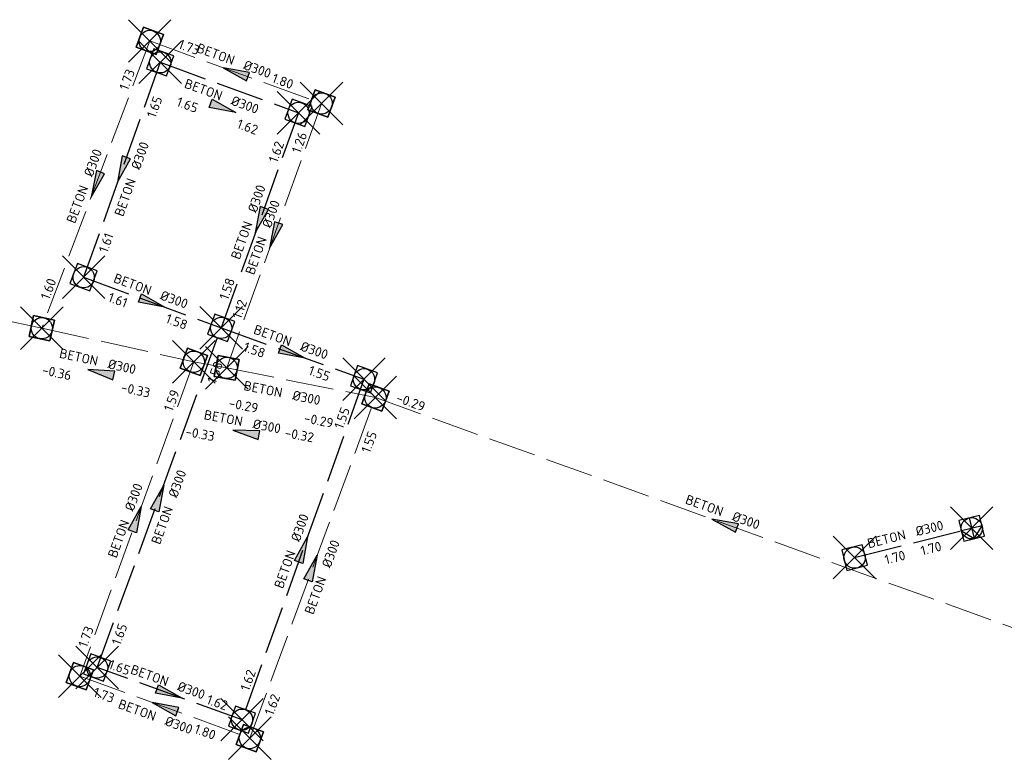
# Model space of a CAD drawing. Header units: metres. Extents: x 157108 to 159104, y 459683 to 461645.
# Tile 17 of 24: x 158538 to 158677, y 461008 to 461113. Entities that reach past the tile are written whole.
import ezdxf
from ezdxf.enums import TextEntityAlignment as Align

# ---------------------------------------------------------------- set-up
doc = ezdxf.new("R2010")
doc.units = ezdxf.units.M
doc.header["$LTSCALE"] = 0.75
doc.header["$PDMODE"] = 3
doc.header["$PDSIZE"] = 3
doc.linetypes.add('RI-DWA_BETON-SO', pattern=[11.4, 9, -2.4])
doc.linetypes.add('RI-HWA_BETON-SO', pattern=[11.4, 9, -2.4])
doc.layers.get('0').update_dxf_attribs({"lineweight": 25})
doc.layers.get('defpoints').update_dxf_attribs({"lineweight": 25})
for name, color, linetype, lineweight in [('B-OI-RI-DWA_RIOOLLEIDING_BETON_300-G', 42, 'RI-DWA_BETON-SO', 18), ('B-OI-RI-DWA_RIOOLPUT_INSPECTIEPUT-S', 42, 'Continuous', 25), ('B-OI-RI-DWA_STROOMRICHTING-S', 42, 'Continuous', 25), ('B-OI-RI-HWA_RIOOLPUT_INSPECTIEPUT-S', 151, 'Continuous', 25), ('B-OI-RI-HWA_STROOMRICHTING-S', 151, 'Continuous', 25)]:
    doc.layers.add(name, color=color, linetype=linetype, lineweight=lineweight)
doc.layers.add('B-OI-RI-HWA_RIOOLLEIDING_BETON_300-G', color=151, linetype='RI-HWA_BETON-SO')
doc.layers.add('B-OI-RI-HWA_RIOOLPUT_OVERSTORTPUT-S', color=151, linetype='Continuous')
doc.layers.add('inspectieput', color=7, linetype='Continuous', plot=False)
doc.layers.add('uitlaatconstructie', color=7, linetype='Continuous', plot=False)
doc.layers.get('0').freeze()
doc.styles.add('NLCS-ISO', font='isocpeur.ttf')

# ---------------------------------------------------------------- blocks, each defined once
blk = doc.blocks.new('*U80')
at = {"ltscale": 0.1}
blk.add_hatch(color=256, dxfattribs=at).paths.add_polyline_path([(-2.5, 0), (2.5, -0.83), (2.5, 0.83)])
at = {"ltscale": 0.1, "flags": 128}
blk.add_lwpolyline([(-2.5, 0), (2.5, -0.83), (2.5, 0.83)], close=True, dxfattribs=at)
at = {"ltscale": 0.1, "style": 'NLCS-ISO'}
for tag, p in [('BOBL', (-9.53, -3.24)), ('MAT', (-1, -3.74))]:
    blk.add_attdef(tag, text='', height=1.8, dxfattribs=at).set_placement(p, align=Align.BOTTOM_RIGHT)
for tag, p in [('DIA', (1, -3.74)), ('BOBR', (6.72, -3.24))]:
    blk.add_attdef(tag, text='', height=1.8, dxfattribs=at).set_placement(p, align=Align.BOTTOM_LEFT)
at = {"layer": 'defpoints', "ltscale": 0.1, "style": 'NLCS-ISO', "flags": 1}
blk.add_attdef('JVA', text='', height=1.8, dxfattribs=at).set_placement((0, -1), align=Align.TOP_CENTER)
blk = doc.blocks.new('*U83')
at = {"ltscale": 0.1}
blk.add_hatch(color=256, dxfattribs=at).paths.add_polyline_path([(2.5, 0), (-2.5, -0.83), (-2.5, 0.83)])
at = {"ltscale": 0.1, "flags": 128}
blk.add_lwpolyline([(2.5, 0), (-2.5, -0.83), (-2.5, 0.83)], close=True, dxfattribs=at)
at = {"ltscale": 0.1, "style": 'NLCS-ISO'}
for tag, p in [('BOBL', (-24.63, -3.24)), ('MAT', (-1, -3.74))]:
    blk.add_attdef(tag, text='', height=1.8, dxfattribs=at).set_placement(p, align=Align.BOTTOM_RIGHT)
for tag, p in [('DIA', (1, -3.74)), ('BOBR', (23.68, -3.23))]:
    blk.add_attdef(tag, text='', height=1.8, dxfattribs=at).set_placement(p, align=Align.BOTTOM_LEFT)
at = {"layer": 'defpoints', "ltscale": 0.1, "style": 'NLCS-ISO', "flags": 1}
blk.add_attdef('JVA', text='', height=1.8, dxfattribs=at).set_placement((0, -1), align=Align.TOP_CENTER)
blk = doc.blocks.new('*U121')
at = {"ltscale": 0.1}
blk.add_hatch(color=256, dxfattribs=at).paths.add_polyline_path([(2.5, 0), (-2.5, -0.83), (-2.5, 0.83)])
at = {"ltscale": 0.1, "flags": 128}
blk.add_lwpolyline([(2.5, 0), (-2.5, -0.83), (-2.5, 0.83)], close=True, dxfattribs=at)
at = {"ltscale": 0.1, "style": 'NLCS-ISO'}
for tag, p in [('BOBL', (-8.49, 0)), ('MAT', (-1, 0.5))]:
    blk.add_attdef(tag, text='', height=1.8, dxfattribs=at).set_placement(p, align=Align.BOTTOM_RIGHT)
for tag, p in [('DIA', (1, 0.5)), ('BOBR', (7.02, 0))]:
    blk.add_attdef(tag, text='', height=1.8, dxfattribs=at).set_placement(p, align=Align.BOTTOM_LEFT)
at = {"layer": 'defpoints', "ltscale": 0.1, "style": 'NLCS-ISO', "flags": 1}
blk.add_attdef('JVA', text='', height=1.8, dxfattribs=at).set_placement((0, -1), align=Align.TOP_CENTER)
blk = doc.blocks.new('*U122')
at = {"ltscale": 0.1}
blk.add_hatch(color=256, dxfattribs=at).paths.add_polyline_path([(2.5, 0), (-2.5, -0.83), (-2.5, 0.83)])
at = {"ltscale": 0.1, "flags": 128}
blk.add_lwpolyline([(2.5, 0), (-2.5, -0.83), (-2.5, 0.83)], close=True, dxfattribs=at)
at = {"ltscale": 0.1, "style": 'NLCS-ISO'}
for tag, p in [('MAT', (-1, 0.5)), ('BOBL', (-4.92, -3.24))]:
    blk.add_attdef(tag, text='', height=1.8, dxfattribs=at).set_placement(p, align=Align.BOTTOM_RIGHT)
for tag, p in [('DIA', (1, 0.5)), ('BOBR', (3.98, -3.24))]:
    blk.add_attdef(tag, text='', height=1.8, dxfattribs=at).set_placement(p, align=Align.BOTTOM_LEFT)
at = {"layer": 'defpoints', "ltscale": 0.1, "style": 'NLCS-ISO', "flags": 1}
blk.add_attdef('JVA', text='', height=1.8, dxfattribs=at).set_placement((0, -1), align=Align.TOP_CENTER)
blk = doc.blocks.new('*U123')
at = {"ltscale": 0.1}
blk.add_hatch(color=256, dxfattribs=at).paths.add_polyline_path([(2.5, 0), (-2.5, -0.83), (-2.5, 0.83)])
at = {"ltscale": 0.1, "flags": 128}
blk.add_lwpolyline([(2.5, 0), (-2.5, -0.83), (-2.5, 0.83)], close=True, dxfattribs=at)
at = {"ltscale": 0.1, "style": 'NLCS-ISO'}
for tag, p in [('MAT', (-1, 0.5)), ('BOBL', (-4.43, -3.24))]:
    blk.add_attdef(tag, text='', height=1.8, dxfattribs=at).set_placement(p, align=Align.BOTTOM_RIGHT)
for tag, p in [('DIA', (1, 0.5)), ('BOBR', (3.48, -3.24))]:
    blk.add_attdef(tag, text='', height=1.8, dxfattribs=at).set_placement(p, align=Align.BOTTOM_LEFT)
at = {"layer": 'defpoints', "ltscale": 0.1, "style": 'NLCS-ISO', "flags": 1}
blk.add_attdef('JVA', text='', height=1.8, dxfattribs=at).set_placement((0, -1), align=Align.TOP_CENTER)
blk = doc.blocks.new('*U124')
at = {"ltscale": 0.1}
blk.add_hatch(color=256, dxfattribs=at).paths.add_polyline_path([(2.5, 0), (-2.5, -0.83), (-2.5, 0.83)])
at = {"ltscale": 0.1, "flags": 128}
blk.add_lwpolyline([(2.5, 0), (-2.5, -0.83), (-2.5, 0.83)], close=True, dxfattribs=at)
at = {"ltscale": 0.1, "style": 'NLCS-ISO'}
for tag, p in [('MAT', (-1, 0.5)), ('BOBL', (-4.49, -3.24))]:
    blk.add_attdef(tag, text='', height=1.8, dxfattribs=at).set_placement(p, align=Align.BOTTOM_RIGHT)
for tag, p in [('DIA', (1, 0.5)), ('BOBR', (3.54, -3.24))]:
    blk.add_attdef(tag, text='', height=1.8, dxfattribs=at).set_placement(p, align=Align.BOTTOM_LEFT)
at = {"layer": 'defpoints', "ltscale": 0.1, "style": 'NLCS-ISO', "flags": 1}
blk.add_attdef('JVA', text='', height=1.8, dxfattribs=at).set_placement((0, -1), align=Align.TOP_CENTER)
blk = doc.blocks.new('*U242')
at = {"ltscale": 0.1}
blk.add_hatch(color=256, dxfattribs=at).paths.add_polyline_path([(2.5, 0), (-2.5, -0.83), (-2.5, 0.83)])
at = {"ltscale": 0.1, "flags": 128}
blk.add_lwpolyline([(2.5, 0), (-2.5, -0.83), (-2.5, 0.83)], close=True, dxfattribs=at)
at = {"ltscale": 0.1, "style": 'NLCS-ISO'}
for tag, p in [('BOBL', (-24.76, -3.24)), ('MAT', (-1, -3.74))]:
    blk.add_attdef(tag, text='', height=1.8, dxfattribs=at).set_placement(p, align=Align.BOTTOM_RIGHT)
for tag, p in [('DIA', (1, -3.74)), ('BOBR', (23.81, -3.23))]:
    blk.add_attdef(tag, text='', height=1.8, dxfattribs=at).set_placement(p, align=Align.BOTTOM_LEFT)
at = {"layer": 'defpoints', "ltscale": 0.1, "style": 'NLCS-ISO', "flags": 1}
blk.add_attdef('JVA', text='', height=1.8, dxfattribs=at).set_placement((0, -1), align=Align.TOP_CENTER)
blk = doc.blocks.new('*U248')
at = {"ltscale": 0.1}
blk.add_hatch(color=256, dxfattribs=at).paths.add_polyline_path([(2.5, 0), (-2.5, -0.83), (-2.5, 0.83)])
at = {"ltscale": 0.1, "flags": 128}
blk.add_lwpolyline([(2.5, 0), (-2.5, -0.83), (-2.5, 0.83)], close=True, dxfattribs=at)
at = {"ltscale": 0.1, "style": 'NLCS-ISO'}
for tag, p in [('BOBL', (-22.08, 0)), ('MAT', (-1, 0.5))]:
    blk.add_attdef(tag, text='', height=1.8, dxfattribs=at).set_placement(p, align=Align.BOTTOM_RIGHT)
for tag, p in [('DIA', (1, 0.5)), ('BOBR', (21.13, -0.01))]:
    blk.add_attdef(tag, text='', height=1.8, dxfattribs=at).set_placement(p, align=Align.BOTTOM_LEFT)
at = {"layer": 'defpoints', "ltscale": 0.1, "style": 'NLCS-ISO', "flags": 1}
blk.add_attdef('JVA', text='', height=1.8, dxfattribs=at).set_placement((0, -1), align=Align.TOP_CENTER)
blk = doc.blocks.new('*U306')
at = {"ltscale": 0.1}
blk.add_hatch(color=256, dxfattribs=at).paths.add_polyline_path([(-2.5, 0), (2.5, -0.83), (2.5, 0.83)])
at = {"ltscale": 0.1, "flags": 128}
blk.add_lwpolyline([(-2.5, 0), (2.5, -0.83), (2.5, 0.83)], close=True, dxfattribs=at)
at = {"ltscale": 0.1, "style": 'NLCS-ISO'}
for tag, p in [('MAT', (-1, 0.5)), ('BOBL', (-5.66, -3.24))]:
    blk.add_attdef(tag, text='', height=1.8, dxfattribs=at).set_placement(p, align=Align.BOTTOM_RIGHT)
for tag, p in [('DIA', (1, 0.5)), ('BOBR', (7.22, 0))]:
    blk.add_attdef(tag, text='', height=1.8, dxfattribs=at).set_placement(p, align=Align.BOTTOM_LEFT)
at = {"layer": 'defpoints', "ltscale": 0.1, "style": 'NLCS-ISO', "flags": 1}
blk.add_attdef('JVA', text='', height=1.8, dxfattribs=at).set_placement((0, -1), align=Align.TOP_CENTER)
blk = doc.blocks.new('*U250')
at = {"ltscale": 0.1}
blk.add_hatch(color=256, dxfattribs=at).paths.add_polyline_path([(-2.5, 0), (2.5, -0.83), (2.5, 0.83)])
at = {"ltscale": 0.1, "flags": 128}
blk.add_lwpolyline([(-2.5, 0), (2.5, -0.83), (2.5, 0.83)], close=True, dxfattribs=at)
at = {"ltscale": 0.1, "style": 'NLCS-ISO'}
for tag, p in [('BOBL', (-7.85, 0)), ('MAT', (-1, 0.5))]:
    blk.add_attdef(tag, text='', height=1.8, dxfattribs=at).set_placement(p, align=Align.BOTTOM_RIGHT)
for tag, p in [('DIA', (1, 0.5)), ('BOBR', (6.9, 0))]:
    blk.add_attdef(tag, text='', height=1.8, dxfattribs=at).set_placement(p, align=Align.BOTTOM_LEFT)
at = {"layer": 'defpoints', "ltscale": 0.1, "style": 'NLCS-ISO', "flags": 1}
blk.add_attdef('JVA', text='', height=1.8, dxfattribs=at).set_placement((0, -1), align=Align.TOP_CENTER)
blk = doc.blocks.new('*U251')
at = {"ltscale": 0.1}
blk.add_hatch(color=256, dxfattribs=at).paths.add_polyline_path([(-2.5, 0), (2.5, -0.83), (2.5, 0.83)])
at = {"ltscale": 0.1, "flags": 128}
blk.add_lwpolyline([(-2.5, 0), (2.5, -0.83), (2.5, 0.83)], close=True, dxfattribs=at)
at = {"ltscale": 0.1, "style": 'NLCS-ISO'}
for tag, p in [('BOBL', (-19.49, 0)), ('MAT', (-1, 0.5))]:
    blk.add_attdef(tag, text='', height=1.8, dxfattribs=at).set_placement(p, align=Align.BOTTOM_RIGHT)
for tag, p in [('DIA', (1, 0.5)), ('BOBR', (18.55, 0))]:
    blk.add_attdef(tag, text='', height=1.8, dxfattribs=at).set_placement(p, align=Align.BOTTOM_LEFT)
at = {"layer": 'defpoints', "ltscale": 0.1, "style": 'NLCS-ISO', "flags": 1}
blk.add_attdef('JVA', text='', height=1.8, dxfattribs=at).set_placement((0, -1), align=Align.TOP_CENTER)
blk = doc.blocks.new('*U253')
at = {"ltscale": 0.1, "style": 'NLCS-ISO'}
for tag, p in [('MAT', (-1, 0.5)), ('BOBL', (-4.9, -3.24))]:
    blk.add_attdef(tag, text='', height=1.8, dxfattribs=at).set_placement(p, align=Align.BOTTOM_RIGHT)
for tag, p in [('DIA', (1, 0.5)), ('BOBR', (3.96, -3.24))]:
    blk.add_attdef(tag, text='', height=1.8, dxfattribs=at).set_placement(p, align=Align.BOTTOM_LEFT)
at = {"layer": 'defpoints', "ltscale": 0.1, "style": 'NLCS-ISO', "flags": 1}
blk.add_attdef('JVA', text='', height=1.8, dxfattribs=at).set_placement((0, -1), align=Align.TOP_CENTER)
blk = doc.blocks.new('*U254')
at = {"ltscale": 0.1}
blk.add_hatch(color=256, dxfattribs=at).paths.add_polyline_path([(-2.5, 0), (2.5, -0.83), (2.5, 0.83)])
at = {"ltscale": 0.1, "flags": 128}
blk.add_lwpolyline([(-2.5, 0), (2.5, -0.83), (2.5, 0.83)], close=True, dxfattribs=at)
at = {"ltscale": 0.1, "style": 'NLCS-ISO'}
for tag, p in [('BOBL', (-12.13, 0)), ('MAT', (-1, 0.5))]:
    blk.add_attdef(tag, text='', height=1.8, dxfattribs=at).set_placement(p, align=Align.BOTTOM_RIGHT)
for tag, p in [('DIA', (1, 0.5)), ('BOBR', (11.18, 0))]:
    blk.add_attdef(tag, text='', height=1.8, dxfattribs=at).set_placement(p, align=Align.BOTTOM_LEFT)
at = {"layer": 'defpoints', "ltscale": 0.1, "style": 'NLCS-ISO', "flags": 1}
blk.add_attdef('JVA', text='', height=1.8, dxfattribs=at).set_placement((0, -1), align=Align.TOP_CENTER)
blk = doc.blocks.new('*U263')
at = {"ltscale": 0.1, "style": 'NLCS-ISO'}
for tag, p in [('MAT', (-1, 0.5)), ('BOBL', (-2.01, -3.24))]:
    blk.add_attdef(tag, text='', height=1.8, dxfattribs=at).set_placement(p, align=Align.BOTTOM_RIGHT)
for tag, p in [('DIA', (1, 0.5)), ('BOBR', (1.06, -3.24))]:
    blk.add_attdef(tag, text='', height=1.8, dxfattribs=at).set_placement(p, align=Align.BOTTOM_LEFT)
at = {"layer": 'defpoints', "ltscale": 0.1, "style": 'NLCS-ISO', "flags": 1}
blk.add_attdef('JVA', text='', height=1.8, dxfattribs=at).set_placement((0, -1), align=Align.TOP_CENTER)
blk = doc.blocks.new('*U276')
at = {"ltscale": 0.1}
blk.add_hatch(color=256, dxfattribs=at).paths.add_polyline_path([(-2.5, 0), (2.5, -0.83), (2.5, 0.83)])
at = {"ltscale": 0.1, "flags": 128}
blk.add_lwpolyline([(-2.5, 0), (2.5, -0.83), (2.5, 0.83)], close=True, dxfattribs=at)
at = {"ltscale": 0.1, "style": 'NLCS-ISO'}
for tag, p in [('BOBL', (-13.39, 0)), ('MAT', (-1, 0.5))]:
    blk.add_attdef(tag, text='', height=1.8, dxfattribs=at).set_placement(p, align=Align.BOTTOM_RIGHT)
for tag, p in [('DIA', (1, 0.5)), ('BOBR', (16.1, 0))]:
    blk.add_attdef(tag, text='', height=1.8, dxfattribs=at).set_placement(p, align=Align.BOTTOM_LEFT)
at = {"layer": 'defpoints', "ltscale": 0.1, "style": 'NLCS-ISO', "flags": 1}
blk.add_attdef('JVA', text='', height=1.8, dxfattribs=at).set_placement((0, -1), align=Align.TOP_CENTER)
blk = doc.blocks.new('*U277')
at = {"ltscale": 0.1}
blk.add_hatch(color=256, dxfattribs=at).paths.add_polyline_path([(-2.5, 0), (2.5, -0.83), (2.5, 0.83)])
at = {"ltscale": 0.1, "flags": 128}
blk.add_lwpolyline([(-2.5, 0), (2.5, -0.83), (2.5, 0.83)], close=True, dxfattribs=at)
at = {"ltscale": 0.1, "style": 'NLCS-ISO'}
for tag, p in [('BOBL', (-12.1, -3.24)), ('MAT', (-1, -3.74))]:
    blk.add_attdef(tag, text='', height=1.8, dxfattribs=at).set_placement(p, align=Align.BOTTOM_RIGHT)
for tag, p in [('DIA', (1, -3.74)), ('BOBR', (11.15, -3.24))]:
    blk.add_attdef(tag, text='', height=1.8, dxfattribs=at).set_placement(p, align=Align.BOTTOM_LEFT)
at = {"layer": 'defpoints', "ltscale": 0.1, "style": 'NLCS-ISO', "flags": 1}
blk.add_attdef('JVA', text='', height=1.8, dxfattribs=at).set_placement((0, -1), align=Align.TOP_CENTER)
blk = doc.blocks.new('*U287')
at = {"ltscale": 0.1}
blk.add_hatch(color=256, dxfattribs=at).paths.add_polyline_path([(-2.5, 0), (2.5, -0.83), (2.5, 0.83)])
at = {"ltscale": 0.1, "flags": 128}
blk.add_lwpolyline([(-2.5, 0), (2.5, -0.83), (2.5, 0.83)], close=True, dxfattribs=at)
at = {"ltscale": 0.1, "style": 'NLCS-ISO'}
for tag, p in [('BOBL', (-60.4, 0)), ('MAT', (-1, 0.5))]:
    blk.add_attdef(tag, text='', height=1.8, dxfattribs=at).set_placement(p, align=Align.BOTTOM_RIGHT)
for tag, p in [('DIA', (1, 0.5)), ('BOBR', (59.46, -0.03))]:
    blk.add_attdef(tag, text='', height=1.8, dxfattribs=at).set_placement(p, align=Align.BOTTOM_LEFT)
at = {"layer": 'defpoints', "ltscale": 0.1, "style": 'NLCS-ISO', "flags": 1}
blk.add_attdef('JVA', text='', height=1.8, dxfattribs=at).set_placement((0, -1), align=Align.TOP_CENTER)
blk = doc.blocks.new('*U288')
at = {"ltscale": 0.1}
blk.add_hatch(color=256, dxfattribs=at).paths.add_polyline_path([(-2.5, 0), (2.5, -0.83), (2.5, 0.83)])
at = {"ltscale": 0.1, "flags": 128}
blk.add_lwpolyline([(-2.5, 0), (2.5, -0.83), (2.5, 0.83)], close=True, dxfattribs=at)
at = {"ltscale": 0.1, "style": 'NLCS-ISO'}
for tag, p in [('MAT', (-1, 0.5)), ('BOBL', (-5.29, -3.24))]:
    blk.add_attdef(tag, text='', height=1.8, dxfattribs=at).set_placement(p, align=Align.BOTTOM_RIGHT)
for tag, p in [('DIA', (1, 0.5)), ('BOBR', (4.34, -3.24))]:
    blk.add_attdef(tag, text='', height=1.8, dxfattribs=at).set_placement(p, align=Align.BOTTOM_LEFT)
at = {"layer": 'defpoints', "ltscale": 0.1, "style": 'NLCS-ISO', "flags": 1}
blk.add_attdef('JVA', text='', height=1.8, dxfattribs=at).set_placement((0, -1), align=Align.TOP_CENTER)
blk = doc.blocks.new('*U289')
at = {"ltscale": 0.1}
blk.add_hatch(color=256, dxfattribs=at).paths.add_polyline_path([(2.5, 0), (-2.5, -0.83), (-2.5, 0.83)])
at = {"ltscale": 0.1, "flags": 128}
blk.add_lwpolyline([(2.5, 0), (-2.5, -0.83), (-2.5, 0.83)], close=True, dxfattribs=at)
at = {"ltscale": 0.1, "style": 'NLCS-ISO'}
for tag, p in [('BOBL', (-24.63, 0)), ('MAT', (-1, 0.5))]:
    blk.add_attdef(tag, text='', height=1.8, dxfattribs=at).set_placement(p, align=Align.BOTTOM_RIGHT)
for tag, p in [('DIA', (1, 0.5)), ('BOBR', (23.69, -0.01))]:
    blk.add_attdef(tag, text='', height=1.8, dxfattribs=at).set_placement(p, align=Align.BOTTOM_LEFT)
at = {"layer": 'defpoints', "ltscale": 0.1, "style": 'NLCS-ISO', "flags": 1}
blk.add_attdef('JVA', text='', height=1.8, dxfattribs=at).set_placement((0, -1), align=Align.TOP_CENTER)
blk = doc.blocks.new('B-SRI-PUT_HWA-SO')
at = {"lineweight": -3, "flags": 128}
blk.add_lwpolyline([(-2, -2), (2, -2), (2, 2), (-2, 2)], close=True, dxfattribs=at)
at = {"lineweight": -3}
blk.add_circle((0, 0), 2, dxfattribs=at)
blk = doc.blocks.new('B-SRI-PUT_DWA-SO')
at = {"flags": 128}
blk.add_lwpolyline([(-2, 2), (2, 2), (2, -2), (-2, -2)], close=True, dxfattribs=at)
at = {"lineweight": -3, "flags": 128}
blk.add_lwpolyline([(2, -2), (2, 2), (-2, 2), (-2, -2)], close=True, dxfattribs=at)
at = {"lineweight": -3}
blk.add_circle((0, 0), 2, dxfattribs=at)
blk = doc.blocks.new('B-SRI-PUT_OVERSTORT-SO')
for p, q in [((0, 2), (-2, 0)), ((0, -2), (0, 2)), ((2, 0), (0, 2)), ((-2, 0), (2, 0))]:
    blk.add_line(p, q)
blk.add_lwpolyline([(-2, -2), (2, -2), (2, 2), (-2, 2)], close=True)
blk.add_circle((0, 0), 2)

msp = doc.modelspace()

# ---------------------------------------------------------------- linework, layer by layer
at = {"layer": 'B-OI-RI-DWA_RIOOLLEIDING_BETON_300-G'}
for p, q in [((158556.62, 461109.7), (158541.41, 461069.22)), ((158556.62, 461109.7), (158580.85, 461100.89)), ((158580.85, 461100.89), (158567.48, 461063.63)), ((158541.41, 461069.22), (158481.31, 461082.13)), ((158541.41, 461069.22), (158562.83, 461064.5)), ((158562.83, 461064.5), (158546.77, 461020.2)), ((158562.83, 461064.5), (158567.48, 461063.63)), ((158567.48, 461063.63), (158588.43, 461059.46)), ((158570.73, 461011.47), (158588.43, 461059.46)), ((158588.43, 461059.46), (158686.81, 461023.92)), ((158546.77, 461020.2), (158570.73, 461011.47))]:
    msp.add_line(p, q, dxfattribs=at)
at = {"layer": 'B-OI-RI-HWA_RIOOLLEIDING_BETON_300-G'}
for p, q in [((158558.11, 461106.69), (158547.31, 461076.41)), ((158558.11, 461106.69), (158577.59, 461099.57)), ((158577.59, 461099.57), (158566.69, 461069.27)), ((158547.31, 461076.41), (158566.69, 461069.27)), ((158549.21, 461021.41), (158566.69, 461069.27)), ((158566.69, 461069.27), (158586.82, 461062.03)), ((158586.82, 461062.03), (158569.63, 461014.06)), ((158655.98, 461036.9), (158672.49, 461041.03)), ((158569.63, 461014.06), (158549.21, 461021.41))]:
    msp.add_line(p, q, dxfattribs=at)
at = {"layer": 'inspectieput'}
for p in [(158556.62, 461109.7), (158558.11, 461106.69), (158580.85, 461100.89), (158577.59, 461099.57), (158547.31, 461076.41), (158541.41, 461069.22), (158566.69, 461069.27), (158562.83, 461064.5), (158567.48, 461063.63), (158586.82, 461062.03), (158588.43, 461059.46), (158655.98, 461036.9), (158549.21, 461021.41), (158546.77, 461020.2), (158569.63, 461014.06), (158570.73, 461011.47)]:
    msp.add_point(p, dxfattribs=at)
at = {"layer": 'uitlaatconstructie'}
msp.add_point((158672.49, 461041.03), dxfattribs=at)

# ---------------------------------------------------------------- block references
at = {"layer": 'B-OI-RI-DWA_RIOOLPUT_INSPECTIEPUT-S', "xscale": 0.75, "yscale": 0.75, "zscale": 0.75}
for p, rotation in [((158556.62, 461109.7), 340.0077771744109), ((158580.85, 461100.89), 160.0077771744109), ((158541.41, 461069.22), 167.8747090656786), ((158562.83, 461064.5), 250.0673755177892), ((158567.48, 461063.63), 169.3438562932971), ((158588.43, 461059.46), 249.7602029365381), ((158546.77, 461020.2), 339.9955893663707), ((158570.73, 461011.47), 159.9955893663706)]:
    msp.add_blockref('B-SRI-PUT_DWA-SO', p, dxfattribs=dict(at, rotation=rotation))
at = {"layer": 'B-OI-RI-DWA_STROOMRICHTING-S'}
for name, p, xscale, yscale, zscale, rotation, values in [('*U250', (158568.73, 461105.29), 0.75, 0.75, 0.75, 340.0077771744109, {'MAT': 'BETON', 'DIA': '%%c300', 'BOBL': '1.73', 'BOBR': '1.80'}), ('*U251', (158549.02, 461089.46), 0.75, 0.75, 0.75, 69.39712259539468, {'MAT': 'BETON', 'DIA': '%%c300', 'BOBL': '1.60', 'BOBR': '1.73'}), ('*U276', (158574.16, 461082.26), 0.75, 0.75, 0.75, 70.26126797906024, {'MAT': 'BETON', 'DIA': '%%c300', 'BOBL': '1.12', 'BOBR': '1.26'}), ('*U288', (158549.73, 461062.98), 0.75, 0.75, 0.75, 347.5862046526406, {'MAT': 'BETON', 'DIA': '%%c300', 'BOBL': '-0.36', 'BOBR': '-0.33'}), ('*U253', (158575.76, 461058.53), 0.7499999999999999, 0.7499999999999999, 0.7499999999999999, 348.7526708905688, {'MAT': 'BETON', 'DIA': '%%c300', 'BOBL': '-0.29', 'BOBR': '-0.29'}), ('*U248', (158554.8, 461042.35), 0.75, 0.75, 0.75, 70.0673755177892, {'MAT': 'BETON', 'DIA': '%%c300', 'BOBL': '1.73', 'BOBR': '1.59'}), ('*U287', (158637.62, 461041.69), 0.75, 0.75, 0.75, 340.1370153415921, {'MAT': 'BETON', 'DIA': '%%c300', 'BOBL': '-0.29', 'BOBR': '-0.13'}), ('*U306', (158570.18, 461054.49), 0.75, 0.75, 0.75, 349.3438562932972, {'MAT': 'BETON', 'DIA': '%%c300', 'BOBL': '-0.33', 'BOBR': '-0.32'}), ('*U242', (158579.58, 461035.47), 0.75, 0.75, 0.75, 69.76020293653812, {'MAT': 'BETON', 'DIA': '%%c300', 'BOBL': '1.62', 'BOBR': '1.55'}), ('*U80', (158558.75, 461015.84), 0.75, 0.75, 0.75, 339.9955893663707, {'MAT': 'BETON', 'DIA': '%%c300', 'BOBL': '1.73', 'BOBR': '1.80'})]:
    msp.add_blockref(name, p, dxfattribs=dict(at, xscale=xscale, yscale=yscale, zscale=zscale, rotation=rotation)).add_auto_attribs(values)
at = {"layer": 'B-OI-RI-HWA_RIOOLPUT_INSPECTIEPUT-S', "xscale": 0.75, "yscale": 0.75, "zscale": 0.75}
for p, rotation in [((158558.11, 461106.69), 339.9104629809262), ((158577.59, 461099.57), 159.9104629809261), ((158547.31, 461076.41), 339.7793880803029), ((158566.69, 461069.27), 249.9368630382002), ((158586.82, 461062.03), 160.2292474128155), ((158655.98, 461036.9), 14.05502388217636), ((158549.21, 461021.41), 69.93686303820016), ((158569.63, 461014.06), 160.2117540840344)]:
    msp.add_blockref('B-SRI-PUT_HWA-SO', p, dxfattribs=dict(at, rotation=rotation))
at = {"layer": 'B-OI-RI-HWA_RIOOLPUT_OVERSTORTPUT-S', "xscale": 0.75, "yscale": 0.75, "zscale": 0.75, "rotation": 194.0550238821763}
msp.add_blockref('B-SRI-PUT_OVERSTORT-SO', (158672.49, 461041.03), dxfattribs=at)
at = {"layer": 'B-OI-RI-HWA_STROOMRICHTING-S', "xscale": 0.75, "yscale": 0.75, "zscale": 0.75}
for name, p, rotation, values in [('*U124', (158566.99, 461100.28), 339.9104629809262, {'MAT': 'BETON', 'DIA': '%%c300', 'BOBL': '1.65', 'BOBR': '1.62'}), ('*U277', (158552.71, 461091.55), 70.3821372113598, {'MAT': 'BETON', 'DIA': '%%c300', 'BOBL': '1.61', 'BOBR': '1.65'}), ('*U254', (158572.14, 461084.42), 70.21893758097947, {'MAT': 'BETON', 'DIA': '%%c300', 'BOBL': '1.58', 'BOBR': '1.62'}), ('*U123', (158557, 461072.84), 339.7793880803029, {'MAT': 'BETON', 'DIA': '%%c300', 'BOBL': '1.61', 'BOBR': '1.58'}), ('*U122', (158576.76, 461065.65), 340.2292474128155, {'MAT': 'BETON', 'DIA': '%%c300', 'BOBL': '1.58', 'BOBR': '1.55'}), ('*U83', (158557.95, 461045.34), 69.93686303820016, {'MAT': 'BETON', 'DIA': '%%c300', 'BOBL': '1.65', 'BOBR': '1.58'}), ('*U289', (158578.23, 461038.05), 70.28846638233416, {'MAT': 'BETON', 'DIA': '%%c300', 'BOBL': '1.62', 'BOBR': '1.55'}), ('*U263', (158664.23, 461038.96), 14.05502388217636, {'MAT': 'BETON', 'DIA': '%%c300', 'BOBL': '1.70', 'BOBR': '1.70'}), ('*U121', (158559.42, 461017.74), 340.2117540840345, {'MAT': 'BETON', 'DIA': '%%c300', 'BOBL': '1.65', 'BOBR': '1.62'})]:
    msp.add_blockref(name, p, dxfattribs=dict(at, rotation=rotation)).add_auto_attribs(values)

doc.saveas('drawing.dxf')
